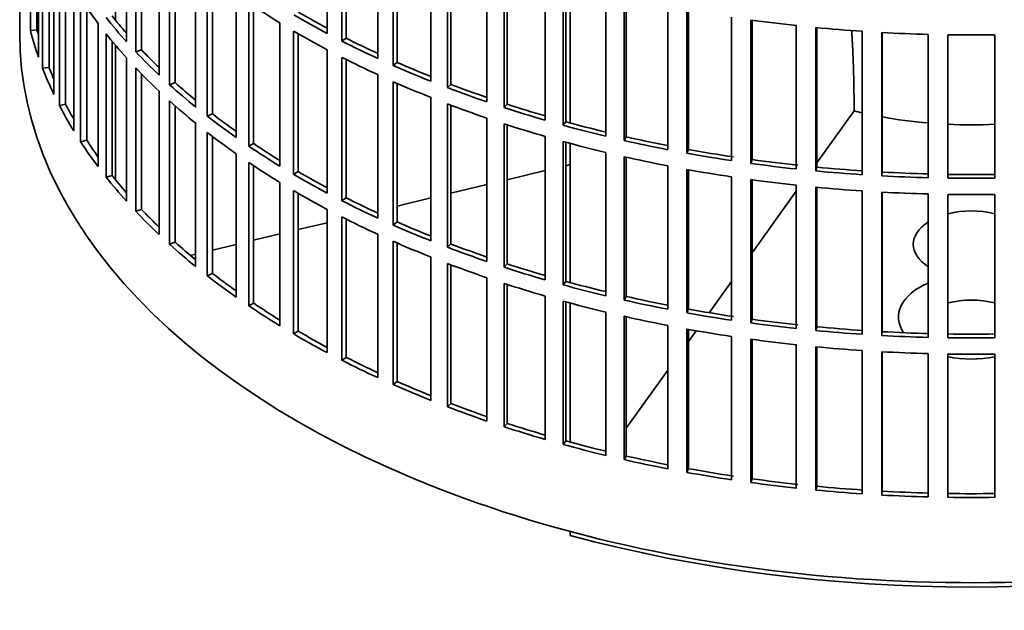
# Model space of a CAD drawing. Header units: millimetres. Extents: x 441 to 1325, y -1714 to 1591.
# Tile 2 of 29: x 1032 to 1181, y -1650 to -1561. Entities that reach past the tile are written whole.
import ezdxf

# ---------------------------------------------------------------- set-up
doc = ezdxf.new("R2010")
doc.units = ezdxf.units.MM
doc.layers.add('VSI344-454_FILTR', color=7, linetype='Continuous')
doc.layers.add('VSI344-454_SUPPO', color=7, linetype='Continuous')

# ---------------------------------------------------------------- blocks, each defined once
blk = doc.blocks.new('SE4')
at = {"layer": 'VSI344-454_FILTR', "color": 7, "linetype": 'Continuous', "lineweight": 35}
for p, q in [((1032.42, -1322.8), (1032.42, -1562.85)), ((1034.03, -1562.38), (1034.03, -1540.74)), ((1048.52, -1564.04), (1048.52, -1542.4)), ((1078.8, -1562.81), (1078.8, -1541.17)), ((1081.01, -1563.96), (1081.01, -1542.33)), ((1035.02, -1562.28), (1035.02, -1544.05)), ((1049.92, -1565.56), (1049.92, -1543.92)), ((1081.65, -1563.52), (1081.65, -1542.65)), ((1035.25, -1566.38), (1035.25, -1544.74)), ((1050.79, -1565.27), (1050.79, -1544.83)), ((1086.4, -1566.57), (1086.4, -1544.94)), ((1035.87, -1568.06), (1035.87, -1546.42)), ((1088.75, -1567.63), (1088.75, -1546)), ((1089.34, -1567.17), (1089.34, -1546.25)), ((1053.44, -1569.08), (1053.44, -1547.44)), ((1094.44, -1570.02), (1094.44, -1548.38)), ((1036.84, -1567.92), (1036.84, -1548.77)), ((1055.02, -1570.54), (1055.02, -1548.9)), ((1055.85, -1570.22), (1055.85, -1549.64)), ((1096.92, -1570.98), (1096.92, -1549.35)), ((1097.45, -1570.49), (1097.45, -1549.55)), ((1037.57, -1572), (1037.57, -1550.36)), ((1102.88, -1573.14), (1102.88, -1551.5)), ((1038.4, -1573.66), (1038.4, -1552.02)), ((1058.95, -1573.91), (1058.95, -1552.27)), ((1105.46, -1574), (1105.46, -1552.36)), ((1105.93, -1573.49), (1105.93, -1552.51)), ((1039.35, -1573.48), (1039.35, -1553.79)), ((1060.71, -1575.3), (1060.71, -1553.66)), ((1061.5, -1574.94), (1061.5, -1554.27)), ((1111.68, -1575.9), (1111.68, -1554.27)), ((1040.57, -1577.52), (1040.57, -1555.88)), ((1114.36, -1576.66), (1114.36, -1555.02)), ((1114.76, -1576.13), (1114.76, -1555.13)), ((1065.04, -1578.5), (1065.04, -1556.86)), ((1120.78, -1578.31), (1120.78, -1556.67)), ((1123.55, -1578.96), (1123.55, -1557.32)), ((1123.89, -1578.41), (1123.89, -1557.4)), ((1041.59, -1579.14), (1041.59, -1557.5)), ((1042.52, -1578.92), (1042.52, -1558.89)), ((1066.96, -1579.82), (1066.96, -1558.18)), ((1067.7, -1579.43), (1067.7, -1558.68)), ((1130.16, -1580.34), (1130.16, -1558.71)), ((1133, -1580.88), (1133, -1559.24)), ((1133.27, -1580.32), (1133.27, -1559.29)), ((1139.76, -1582), (1139.76, -1560.36)), ((1044.23, -1582.9), (1044.23, -1561.27)), ((1071.66, -1582.84), (1071.66, -1561.2)), ((1142.65, -1582.41), (1142.65, -1560.78)), ((1142.86, -1581.85), (1142.86, -1560.8)), ((1149.53, -1583.26), (1149.53, -1561.62)), ((1152.47, -1583.56), (1152.47, -1561.92)), ((1152.61, -1582.98), (1152.61, -1561.93)), ((1035.02, -1562.28), (1034.03, -1562.38)), ((1045.44, -1584.48), (1045.44, -1562.84)), ((1073.73, -1584.08), (1073.73, -1562.44)), ((1074.43, -1583.66), (1074.43, -1562.84)), ((1159.44, -1584.12), (1159.44, -1562.48)), ((1162.4, -1584.3), (1162.4, -1562.66)), ((1162.47, -1583.73), (1162.47, -1562.67)), ((1169.42, -1584.58), (1169.42, -1562.95)), ((1172.4, -1584.64), (1172.4, -1563.01)), ((1179.44, -1584.64), (1179.44, -1563.01)), ((1046.34, -1584.22), (1046.34, -1563.95)), ((1081.65, -1563.52), (1081.01, -1563.96)), ((1050.79, -1565.27), (1049.92, -1565.56)), ((1078.8, -1586.9), (1078.8, -1565.26)), ((1048.52, -1588.13), (1048.52, -1566.49)), ((1081.01, -1588.05), (1081.01, -1566.41)), ((1081.65, -1587.61), (1081.65, -1566.74)), ((1089.34, -1567.17), (1088.75, -1567.63)), ((1036.84, -1567.92), (1035.87, -1568.06)), ((1049.92, -1589.65), (1049.92, -1568.01)), ((1050.79, -1589.36), (1050.79, -1568.91)), ((1086.4, -1590.66), (1086.4, -1569.02)), ((1055.85, -1570.22), (1055.02, -1570.54)), ((1088.75, -1591.72), (1088.75, -1570.08)), ((1089.34, -1591.25), (1089.34, -1570.34)), ((1097.45, -1570.49), (1096.92, -1570.98)), ((1053.44, -1593.16), (1053.44, -1571.53)), ((1039.35, -1573.48), (1038.4, -1573.66)), ((1055.02, -1594.62), (1055.02, -1572.99)), ((1055.85, -1594.3), (1055.85, -1573.73)), ((1094.44, -1594.11), (1094.44, -1572.47)), ((1096.92, -1595.07), (1096.92, -1573.43)), ((1097.45, -1594.58), (1097.45, -1573.63)), ((1105.93, -1573.49), (1105.46, -1574)), ((1061.5, -1574.94), (1060.71, -1575.3)), ((1058.95, -1597.99), (1058.95, -1576.35)), ((1102.88, -1597.22), (1102.88, -1575.59)), ((1105.46, -1598.08), (1105.46, -1576.45)), ((1105.93, -1597.57), (1105.93, -1576.6)), ((1114.76, -1576.13), (1114.36, -1576.66)), ((1060.71, -1599.39), (1060.71, -1577.75)), ((1042.52, -1578.92), (1041.59, -1579.14)), ((1061.5, -1599.03), (1061.5, -1578.35)), ((1067.7, -1579.43), (1066.96, -1579.82)), ((1111.68, -1599.99), (1111.68, -1578.35)), ((1114.36, -1600.74), (1114.36, -1579.11)), ((1114.76, -1600.22), (1114.76, -1579.22)), ((1123.89, -1578.41), (1123.55, -1578.96)), ((1065.04, -1602.59), (1065.04, -1580.95)), ((1120.78, -1602.4), (1120.78, -1580.76)), ((1133.27, -1580.32), (1133, -1580.88)), ((1066.96, -1603.9), (1066.96, -1582.27)), ((1123.55, -1603.04), (1123.55, -1581.4)), ((1123.89, -1602.5), (1123.89, -1581.48)), ((1142.86, -1581.85), (1142.65, -1582.41)), ((1067.7, -1603.52), (1067.7, -1582.76)), ((1074.43, -1583.66), (1073.73, -1584.08)), ((1130.16, -1604.43), (1130.16, -1582.79)), ((1133, -1604.96), (1133, -1583.33)), ((1133.27, -1604.41), (1133.27, -1583.38)), ((1152.61, -1582.98), (1152.47, -1583.56)), ((1162.47, -1583.73), (1162.4, -1584.3)), ((1046.34, -1584.22), (1045.44, -1584.48)), ((1071.66, -1606.92), (1071.66, -1585.29)), ((1139.76, -1606.08), (1139.76, -1584.45)), ((1142.65, -1606.5), (1142.65, -1584.86)), ((1142.86, -1605.93), (1142.86, -1584.89)), ((1073.73, -1608.16), (1073.73, -1586.52)), ((1074.43, -1607.75), (1074.43, -1586.93)), ((1149.53, -1607.34), (1149.53, -1585.71)), ((1152.47, -1607.64), (1152.47, -1586.01)), ((1152.61, -1607.07), (1152.61, -1586.02)), ((1159.44, -1608.21), (1159.44, -1586.57)), ((1162.4, -1608.39), (1162.4, -1586.75)), ((1162.47, -1607.81), (1162.47, -1586.75)), ((1169.42, -1608.67), (1169.42, -1587.03)), ((1172.4, -1608.73), (1172.4, -1587.09)), ((1179.44, -1608.73), (1179.44, -1587.09)), ((1081.65, -1587.61), (1081.01, -1588.05)), ((1050.79, -1589.36), (1049.92, -1589.65)), ((1078.8, -1610.98), (1078.8, -1589.35)), ((1081.01, -1612.14), (1081.01, -1590.5)), ((1081.65, -1611.69), (1081.65, -1590.82)), ((1089.34, -1591.25), (1088.75, -1591.72)), ((1086.4, -1614.75), (1086.4, -1593.11)), ((1055.85, -1594.3), (1055.02, -1594.62)), ((1088.75, -1615.81), (1088.75, -1594.17)), ((1089.34, -1615.34), (1089.34, -1594.43)), ((1097.45, -1594.58), (1096.92, -1595.07)), ((1094.44, -1618.19), (1094.44, -1596.56)), ((1096.92, -1619.16), (1096.92, -1597.52)), ((1061.5, -1599.03), (1060.71, -1599.39)), ((1097.45, -1618.67), (1097.45, -1597.72)), ((1105.93, -1597.57), (1105.46, -1598.08)), ((1102.88, -1621.31), (1102.88, -1599.67)), ((1105.46, -1622.17), (1105.46, -1600.53)), ((1114.76, -1600.22), (1114.36, -1600.74)), ((1105.93, -1621.66), (1105.93, -1600.68)), ((1111.68, -1624.08), (1111.68, -1602.44)), ((1114.36, -1624.83), (1114.36, -1603.19)), ((1114.76, -1624.3), (1114.76, -1603.31)), ((1123.89, -1602.5), (1123.55, -1603.04)), ((1067.7, -1603.52), (1066.96, -1603.9)), ((1120.78, -1626.48), (1120.78, -1604.85)), ((1133.27, -1604.41), (1133, -1604.96)), ((1123.55, -1627.13), (1123.55, -1605.49)), ((1123.89, -1626.59), (1123.89, -1605.57)), ((1142.86, -1605.93), (1142.65, -1606.5)), ((1074.43, -1607.75), (1073.73, -1608.16)), ((1130.16, -1628.52), (1130.16, -1606.88)), ((1133, -1629.05), (1133, -1607.41)), ((1133.27, -1628.49), (1133.27, -1607.46)), ((1152.61, -1607.07), (1152.47, -1607.64)), ((1162.47, -1607.81), (1162.4, -1608.39)), ((1139.76, -1630.17), (1139.76, -1608.53)), ((1142.65, -1630.59), (1142.65, -1608.95)), ((1142.86, -1630.02), (1142.86, -1608.98)), ((1149.53, -1631.43), (1149.53, -1609.79)), ((1152.47, -1631.73), (1152.47, -1610.09)), ((1152.61, -1631.16), (1152.61, -1610.11)), ((1159.44, -1632.29), (1159.44, -1610.66)), ((1162.4, -1632.47), (1162.4, -1610.84)), ((1162.47, -1631.9), (1162.47, -1610.84)), ((1081.65, -1611.69), (1081.01, -1612.14)), ((1169.42, -1632.76), (1169.42, -1611.12)), ((1172.4, -1632.82), (1172.4, -1611.18)), ((1179.44, -1632.82), (1179.44, -1611.18)), ((1089.34, -1615.34), (1088.75, -1615.81)), ((1097.45, -1618.67), (1096.92, -1619.16)), ((1105.93, -1621.66), (1105.46, -1622.17)), ((1114.76, -1624.3), (1114.36, -1624.83)), ((1123.89, -1626.59), (1123.55, -1627.13)), ((1133.27, -1628.49), (1133, -1629.05)), ((1142.86, -1630.02), (1142.65, -1630.59)), ((1152.61, -1631.16), (1152.47, -1631.73)), ((1162.47, -1631.9), (1162.4, -1632.47))]:
    blk.add_line(p, q, dxfattribs=at)
for centre, radius, start, end in [((1175.92, -1314.53), 248.5, 269.189, 270.811), ((1175.92, -1337.33), 246.77, 269.1833, 270.8167), ((1175.92, -1336.17), 248.5, 269.189, 270.811), ((1175.92, -1338.62), 248.5, 269.189, 270.811), ((1175.92, -1361.41), 246.77, 269.1833, 270.8167), ((1175.92, -1360.26), 248.5, 269.189, 270.811), ((1175.92, -1362.71), 248.5, 269.189, 270.811), ((1175.92, -1385.5), 246.77, 269.1833, 270.8167), ((1175.92, -1384.34), 248.5, 269.189, 270.811)]:
    blk.add_arc(centre, radius, start, end, dxfattribs=at)
for centre, major_axis, start_param, end_param in [((1175.92, -1528.36), (-143.5, 0), 0.359458, 0.408487), ((1175.92, -1504.27), (-143.5, 0), 0.708524, 0.757553), ((1175.92, -1525.91), (-143.5, 0), 0.429271, 0.4783), ((1175.92, -1525.91), (-142.5, 0), 0.429099, 0.464583), ((1175.92, -1501.82), (-143.5, 0), 0.778337, 0.827366), ((1175.92, -1501.82), (-142.5, 0), 0.778165, 0.820895), ((1175.92, -1480.18), (-143.5, 0), 1.336842, 1.385871), ((1175.92, -1480.18), (-143.5, 0), 1.406655, 1.455685), ((1175.92, -1562.85), (143.5, 0), 3.141593, 5.158357), ((1175.92, -1549.99), (-143.5, 0), 0.150018, 0.199048), ((1175.92, -1549.99), (-142.5, 0), 0.149846, 0.160582), ((1175.92, -1528.36), (-143.5, 0), 0.429271, 0.4783), ((1175.92, -1504.27), (-143.5, 0), 0.778337, 0.827366), ((1175.92, -1480.18), (-143.5, 0), 1.476469, 1.525498), ((1175.92, -1501.82), (-143.5, 0), 0.84815, 0.897179), ((1175.92, -1501.82), (-142.5, 0), 0.847978, 0.891566), ((1175.92, -1525.91), (-143.5, 0), 0.499084, 0.548113), ((1175.92, -1525.91), (-142.5, 0), 0.498912, 0.536508), ((1175.92, -1504.27), (-143.5, 0), 0.84815, 0.897179), ((1175.92, -1501.82), (-143.5, 0), 0.917963, 0.966992), ((1175.92, -1501.82), (-142.5, 0), 0.917791, 0.962144), ((1175.92, -1549.99), (-143.5, 0), 0.219831, 0.268861), ((1175.92, -1549.99), (-142.5, 0), 0.219659, 0.242088), ((1175.92, -1528.36), (-143.5, 0), 0.499084, 0.548113), ((1175.92, -1525.91), (-143.5, 0), 0.568897, 0.617927), ((1175.92, -1525.91), (-142.5, 0), 0.568725, 0.607984), ((1175.92, -1504.27), (-143.5, 0), 0.917963, 0.966992), ((1175.92, -1501.82), (-142.5, 0), 0.987604, 1.032651), ((1175.92, -1501.82), (-143.5, 0), 0.987776, 1.036806), ((1175.92, -1549.99), (-143.5, 0), 0.289645, 0.338674), ((1175.92, -1549.99), (-142.5, 0), 0.289473, 0.318152), ((1175.92, -1528.36), (-143.5, 0), 0.568897, 0.617927), ((1175.92, -1504.27), (-143.5, 0), 0.987776, 1.036806), ((1175.92, -1501.82), (-142.5, 0), 1.057417, 1.103102), ((1175.92, -1525.91), (-142.5, 0), 0.638538, 0.679153), ((1175.92, -1501.82), (-143.5, 0), 1.057589, 1.106619), ((1175.92, -1525.91), (-143.5, 0), 0.63871, 0.68774), ((1175.92, -1504.27), (-143.5, 0), 1.057589, 1.106619), ((1175.92, -1501.82), (-143.5, 0), 1.127403, 1.176432), ((1175.92, -1501.82), (-142.5, 0), 1.127231, 1.17351), ((1175.92, -1528.36), (-143.5, 0), 0.63871, 0.68774), ((1175.92, -1549.99), (-143.5, 0), 0.359458, 0.408487), ((1175.92, -1549.99), (-142.5, 0), 0.359286, 0.391958), ((1175.92, -1525.91), (-142.5, 0), 0.708352, 0.750104), ((1175.92, -1504.27), (-143.5, 0), 1.127403, 1.176432), ((1175.92, -1501.82), (-143.5, 0), 1.197216, 1.246245), ((1175.92, -1501.82), (-142.5, 0), 1.197044, 1.243883), ((1175.92, -1525.91), (-143.5, 0), 0.708524, 0.757553), ((1175.92, -1501.82), (-143.5, 0), 1.267029, 1.316058), ((1175.92, -1501.82), (-142.5, 0), 1.266857, 1.31623), ((1175.92, -1528.36), (-143.5, 0), 0.708524, 0.757553), ((1175.92, -1504.27), (-143.5, 0), 1.197216, 1.246245), ((1175.92, -1501.82), (-143.5, 0), 1.336842, 1.385871), ((1175.92, -1501.82), (-142.5, 0), 1.33667, 1.386044), ((1175.92, -1525.91), (-143.5, 0), 0.778337, 0.827366), ((1175.92, -1525.91), (-142.5, 0), 0.778165, 0.820895), ((1175.92, -1504.27), (-143.5, 0), 1.267029, 1.316058), ((1175.92, -1501.82), (-143.5, 0), 1.406655, 1.455685), ((1175.92, -1501.82), (-142.5, 0), 1.406483, 1.455857), ((1175.92, -1501.82), (-142.5, 0), 1.476296, 1.52567), ((1175.92, -1549.99), (-143.5, 0), 0.429271, 0.4783), ((1175.92, -1549.99), (-142.5, 0), 0.429099, 0.464583), ((1175.92, -1504.27), (-143.5, 0), 1.336842, 1.385871), ((1175.92, -1501.82), (-143.5, 0), 1.476469, 1.525498), ((1175.92, -1528.36), (-143.5, 0), 0.778337, 0.827366), ((1175.92, -1504.27), (-143.5, 0), 1.406655, 1.455685), ((1175.92, -1504.27), (-143.5, 0), 1.476469, 1.525498), ((1175.92, -1525.91), (-143.5, 0), 0.84815, 0.897179), ((1175.92, -1525.91), (-142.5, 0), 0.847978, 0.891566), ((1175.92, -1549.99), (-143.5, 0), 0.499084, 0.548113), ((1175.92, -1549.99), (-142.5, 0), 0.498912, 0.536508), ((1175.92, -1528.36), (-143.5, 0), 0.84815, 0.897179), ((1175.92, -1525.91), (-142.5, 0), 0.917791, 0.962144), ((1175.92, -1525.91), (-143.5, 0), 0.917963, 0.966992), ((1175.92, -1549.99), (-142.5, 0), 0.568725, 0.607984), ((1175.92, -1528.36), (-143.5, 0), 0.917963, 0.966992), ((1175.92, -1525.91), (-142.5, 0), 0.987604, 1.032651), ((1175.92, -1549.99), (-143.5, 0), 0.568897, 0.617927), ((1175.92, -1525.91), (-143.5, 0), 0.987776, 1.036806), ((1175.92, -1528.36), (-143.5, 0), 0.987776, 1.036806), ((1175.92, -1549.99), (-142.5, 0), 0.638538, 0.679153), ((1175.92, -1525.91), (-143.5, 0), 1.057589, 1.106619), ((1175.92, -1525.91), (-142.5, 0), 1.057417, 1.103102), ((1175.92, -1549.99), (-143.5, 0), 0.63871, 0.68774), ((1175.92, -1528.36), (-143.5, 0), 1.057589, 1.106619), ((1175.92, -1525.91), (-142.5, 0), 1.127231, 1.17351), ((1175.92, -1525.91), (-143.5, 0), 1.127403, 1.176432), ((1175.92, -1528.36), (-143.5, 0), 1.127403, 1.176432), ((1175.92, -1525.91), (-143.5, 0), 1.197216, 1.246245), ((1175.92, -1525.91), (-142.5, 0), 1.197044, 1.243883), ((1175.92, -1549.99), (-143.5, 0), 0.708524, 0.757553), ((1175.92, -1549.99), (-142.5, 0), 0.708352, 0.750104), ((1175.92, -1525.91), (-143.5, 0), 1.267029, 1.316058), ((1175.92, -1525.91), (-142.5, 0), 1.266857, 1.31623), ((1175.92, -1528.36), (-143.5, 0), 1.197216, 1.246245), ((1175.92, -1525.91), (-142.5, 0), 1.33667, 1.386044), ((1175.92, -1549.99), (-142.5, 0), 0.778165, 0.820895), ((1175.92, -1528.36), (-143.5, 0), 1.267029, 1.316058), ((1175.92, -1525.91), (-143.5, 0), 1.336842, 1.385871), ((1175.92, -1525.91), (-143.5, 0), 1.406655, 1.455685), ((1175.92, -1525.91), (-142.5, 0), 1.406483, 1.455857), ((1175.92, -1525.91), (-142.5, 0), 1.476296, 1.52567), ((1175.92, -1549.99), (-143.5, 0), 0.778337, 0.827366), ((1175.92, -1528.36), (-143.5, 0), 1.336842, 1.385871), ((1175.92, -1525.91), (-143.5, 0), 1.476469, 1.525498), ((1175.92, -1528.36), (-143.5, 0), 1.406655, 1.455685), ((1175.92, -1528.36), (-143.5, 0), 1.476469, 1.525498), ((1175.92, -1549.99), (-143.5, 0), 0.84815, 0.897179), ((1175.92, -1549.99), (-142.5, 0), 0.847978, 0.891566), ((1175.92, -1549.99), (-142.5, 0), 0.917791, 0.962144), ((1175.92, -1549.99), (-143.5, 0), 0.917963, 0.966992), ((1175.92, -1549.99), (-143.5, 0), 0.987776, 1.036806), ((1175.92, -1549.99), (-142.5, 0), 0.987604, 1.032651), ((1175.92, -1549.99), (-143.5, 0), 1.057589, 1.106619), ((1175.92, -1549.99), (-142.5, 0), 1.057417, 1.103102), ((1175.92, -1549.99), (-143.5, 0), 1.127403, 1.176432), ((1175.92, -1549.99), (-142.5, 0), 1.127231, 1.17351), ((1175.92, -1549.99), (-143.5, 0), 1.197216, 1.246245), ((1175.92, -1549.99), (-142.5, 0), 1.197044, 1.243883), ((1175.92, -1549.99), (-142.5, 0), 1.266857, 1.31623), ((1175.92, -1549.99), (-143.5, 0), 1.267029, 1.316058), ((1175.92, -1549.99), (-142.5, 0), 1.33667, 1.386044), ((1175.92, -1549.99), (-143.5, 0), 1.336842, 1.385871), ((1175.92, -1549.99), (-142.5, 0), 1.406483, 1.455857), ((1175.92, -1549.99), (-143.5, 0), 1.406655, 1.455685), ((1175.92, -1549.99), (-143.5, 0), 1.476469, 1.525498), ((1175.92, -1549.99), (-142.5, 0), 1.476296, 1.52567)]:
    blk.add_ellipse(centre, major_axis=major_axis, ratio=0.57735, start_param=start_param, end_param=end_param, dxfattribs=at)
at = {"layer": 'VSI344-454_SUPPO', "color": 7, "linetype": 'Continuous', "lineweight": 35}
for p, q in [((1046.89, -1560.83), (1046.89, -1540.53)), ((1115.44, -1576.31), (1115.44, -1555.31)), ((1046.89, -1584.91), (1046.89, -1564.61)), ((1152.61, -1582.34), (1158.24, -1574.5)), ((1158.24, -1574.3), (1158.24, -1574.5)), ((1115.44, -1600.4), (1115.44, -1579.4)), ((1114.76, -1582.77), (1115.44, -1582.6)), ((1105.93, -1584.88), (1111.68, -1583.5)), ((1097.45, -1586.91), (1102.88, -1585.61)), ((1142.86, -1595.93), (1149.53, -1586.63)), ((1089.34, -1588.85), (1094.44, -1587.62)), ((1074.43, -1592.41), (1078.8, -1591.37)), ((1067.7, -1594.02), (1071.66, -1593.07)), ((1061.5, -1595.5), (1065.04, -1594.66)), ((1058.14, -1596.31), (1058.95, -1596.11)), ((1136.39, -1604.95), (1139.76, -1600.25)), ((1115.44, -1624.49), (1115.44, -1603.49)), ((1133.27, -1609.3), (1134.44, -1607.67)), ((1123.89, -1622.37), (1130.16, -1613.63)), ((1115.44, -1638.57), (1115.44, -1637.98))]:
    blk.add_line(p, q, dxfattribs=at)
for centre, major_axis, start_param, end_param in [((1175.92, -1550.61), (45, 0), 4.308579, 4.337394), ((1175.92, -1550.61), (45, 0), 4.408949, 4.56748), ((1175.92, -1550.61), (45, 0), 4.634142, 4.790635), ((1175.92, -1594.63), (8.75, 0), 1.157096, 1.984496), ((1175.92, -1594.63), (8.75, 0), 2.407803, 3.875383), ((1175.92, -1605.6), (-11, 0), -0.938824, 0.382349), ((1175.92, -1608.1), (8.75, 0), 1.157096, 1.984496), ((1175.92, -1605.6), (-11, 0), 1.245307, 1.896286), ((1175.92, -1564.08), (-142.5, 0), 1.132467, 2.009125)]:
    blk.add_ellipse(centre, major_axis=major_axis, ratio=0.57735, start_param=start_param, end_param=end_param, dxfattribs=at)
blk.add_open_spline([(1158.24, -1574.3), (1158.24, -1568), (1157.87, -1562.29)], degree=2, dxfattribs=at)

msp = doc.modelspace()

# ---------------------------------------------------------------- block references
msp.add_blockref('SE4', (0, 0))

doc.saveas('drawing.dxf')
